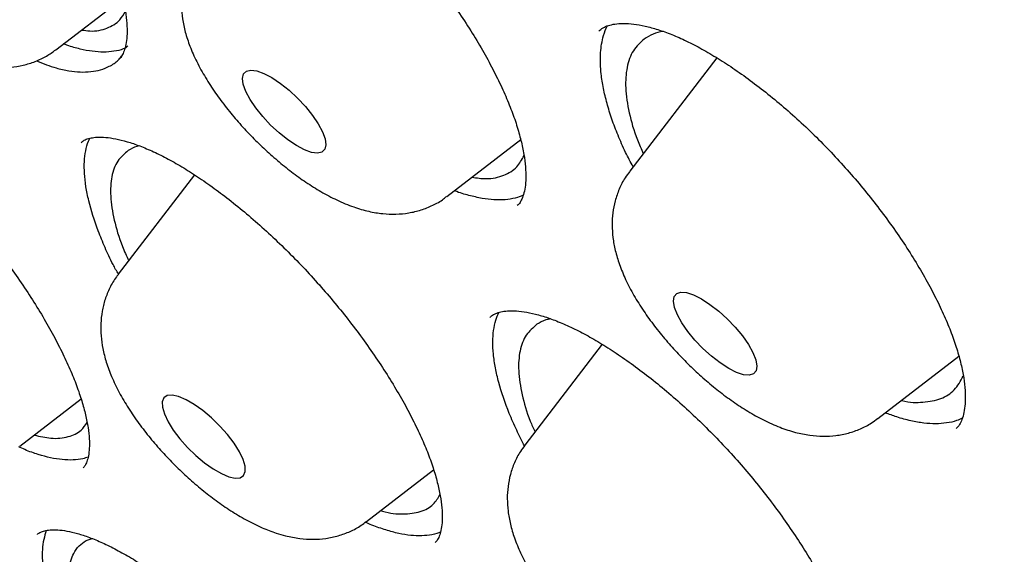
# Model space of a CAD drawing. Header units: millimetres. Extents: x 8 to 1577, y 12 to 2536.
# Tile 38 of 108: x 1318.57 to 1325.64, y 894.41 to 898.25. Entities that reach past the tile are written whole.
import ezdxf

# ---------------------------------------------------------------- set-up
doc = ezdxf.new("R2010")
doc.units = ezdxf.units.MM

msp = doc.modelspace()

# ---------------------------------------------------------------- linework, layer by layer
at = {"color": 7, "linetype": 'Continuous', "lineweight": 30}
for p, q in [((1318.8317, 898.0368), (1319.3118, 898.4071)), ((1323.5784, 897.98), (1322.953, 897.1636)), ((1319.0168, 897.3741), (1319.0125, 897.3689)), ((1321.6401, 896.9827), (1322.1702, 897.3916)), ((1319.8269, 897.1377), (1319.2795, 896.423)), ((1322.755, 895.9201), (1322.1997, 895.1953)), ((1324.7359, 895.3865), (1325.3173, 895.8349)), ((1318.572, 895.1873), (1319.0125, 895.527)), ((1321.0624, 894.6459), (1321.5448, 895.018)), ((1319.0486, 894.5101), (1319.0911, 894.5238))]:
    msp.add_line(p, q, dxfattribs=at)
at = {"color": 7, "linetype": 'Continuous', "lineweight": 30, "flags": 128}
for points in [[(1320.3254, 897.8671), (1320.383, 897.8367), (1320.4444, 897.7956), (1320.5069, 897.7457), (1320.5679, 897.6891), (1320.6247, 897.6282), (1320.6747, 897.5658), (1320.7158, 897.5046), (1320.7463, 897.4472), (1320.7646, 897.3962), (1320.7702, 897.3537), (1320.7627, 897.3217), (1320.7424, 897.3016), (1320.7103, 897.2941), (1320.6677, 897.2998), (1320.6165, 897.3182), (1320.5589, 897.3486), (1320.4975, 897.3896), (1320.4349, 897.4396), (1320.3739, 897.4962), (1320.3172, 897.5571), (1320.2672, 897.6195), (1320.226, 897.6807), (1320.1956, 897.7381), (1320.1772, 897.7891), (1320.1717, 897.8316), (1320.1792, 897.8636), (1320.1995, 897.8837), (1320.2316, 897.8911), (1320.2742, 897.8855), (1320.3254, 897.8671)], [(1323.4689, 896.2464), (1323.5298, 896.207), (1323.5924, 896.1584), (1323.6538, 896.1027), (1323.7114, 896.0423), (1323.7628, 895.98), (1323.8055, 895.9184), (1323.8378, 895.8602), (1323.8583, 895.8079), (1323.866, 895.7639), (1323.8606, 895.7301), (1323.8424, 895.7079), (1323.8122, 895.6983), (1323.7712, 895.7017), (1323.7213, 895.718), (1323.6646, 895.7465), (1323.6037, 895.7859), (1323.5411, 895.8346), (1323.4797, 895.8902), (1323.4221, 895.9506), (1323.3707, 896.0129), (1323.328, 896.0745), (1323.2957, 896.1327), (1323.2752, 896.185), (1323.2675, 896.229), (1323.2729, 896.2628), (1323.2911, 896.285), (1323.3213, 896.2946), (1323.3623, 896.2912), (1323.4122, 896.2749), (1323.4689, 896.2464)], [(1320.0737, 894.9677), (1320.1194, 894.9578), (1320.1552, 894.9609), (1320.1796, 894.9769), (1320.1914, 895.0051), (1320.1902, 895.0442), (1320.1761, 895.0926), (1320.1495, 895.1481), (1320.1118, 895.2084), (1320.0645, 895.2707), (1320.0097, 895.3324), (1319.9499, 895.3907), (1319.8875, 895.4431), (1319.8254, 895.4874), (1319.7663, 895.5215), (1319.7127, 895.544), (1319.667, 895.554), (1319.6312, 895.5509), (1319.6069, 895.5349), (1319.595, 895.5067), (1319.5962, 895.4676), (1319.6104, 895.4192), (1319.6369, 895.3636), (1319.6747, 895.3034), (1319.7219, 895.2411), (1319.7767, 895.1794), (1319.8366, 895.1211), (1319.8989, 895.0686), (1319.961, 895.0244), (1320.0201, 894.9903), (1320.0737, 894.9677)]]:
    msp.add_lwpolyline(points, dxfattribs=at)
at = {"color": 7, "linetype": 'Continuous', "lineweight": 30}
for points, knots in [([(1306.8673, 906.0963), (1306.8165, 906.047), (1306.7202, 905.9535), (1306.5984, 905.8247), (1306.5022, 905.7178), (1306.4215, 905.6238), (1306.3533, 905.541), (1306.2936, 905.4659), (1306.2373, 905.3925), (1306.183, 905.3194), (1306.1281, 905.2427), (1306.0705, 905.1594), (1306.0114, 905.0702), (1305.9554, 904.9819), (1305.907, 904.9025), (1305.8663, 904.8333), (1305.8289, 904.7679), (1305.7872, 904.6927), (1305.7376, 904.5993), (1305.68, 904.4853), (1305.6213, 904.362), (1305.5644, 904.2345), (1305.5118, 904.1087), (1305.4553, 903.9647), (1305.3972, 903.8041), (1305.3399, 903.6292), (1305.2916, 903.4665), (1305.2503, 903.3138), (1305.2139, 903.1663), (1305.1807, 903.018), (1305.15, 902.8654), (1305.1229, 902.7144), (1305.0984, 902.5599), (1305.0761, 902.3984), (1305.0551, 902.2184), (1305.0365, 902.0191), (1305.0227, 901.8197), (1305.0138, 901.6325), (1305.0091, 901.4703), (1305.007, 901.3254), (1305.007, 901.1986), (1305.0082, 901.0876), (1305.0107, 900.9636), (1305.0155, 900.8143), (1305.0244, 900.6296), (1305.0393, 900.3985), (1305.0635, 900.1142), (1305.1015, 899.7694), (1305.1541, 899.3855), (1305.2099, 899.0464), (1305.2621, 898.7643), (1305.3032, 898.5572), (1305.3452, 898.3574), (1305.3857, 898.1752), (1305.4228, 898.0152), (1305.4558, 897.8779), (1305.484, 897.7637), (1305.5069, 897.6729), (1305.5248, 897.6032), (1305.5411, 897.5409), (1305.5596, 897.4705), (1305.5841, 897.3789), (1305.6153, 897.2646), (1305.6553, 897.1215), (1305.7048, 896.9494), (1305.7622, 896.7559), (1305.8235, 896.5559), (1305.886, 896.3585), (1305.9742, 896.0871), (1306.0898, 895.7467), (1306.2346, 895.3418), (1306.3814, 894.9497), (1306.5368, 894.5518), (1306.7079, 894.1309), (1306.9003, 893.6763), (1307.1155, 893.1878), (1307.3567, 892.6618), (1307.6075, 892.1363), (1307.8628, 891.6199), (1308.1102, 891.1351), (1308.3568, 890.6654), (1308.5969, 890.2199), (1308.828, 889.8011), (1309.0478, 889.411), (1309.2363, 889.0826), (1309.3942, 888.8115), (1309.5194, 888.5989), (1309.6238, 888.4233), (1309.6991, 888.2974), (1309.7553, 888.204), (1309.8067, 888.1188), (1309.8706, 888.0133), (1309.9527, 887.8785), (1310.0543, 887.7129), (1310.1766, 887.5149), (1310.3184, 887.2875), (1310.4803, 887.0305), (1310.6606, 886.7476), (1310.9409, 886.313), (1311.3193, 885.7381), (1311.8276, 884.9866), (1312.3752, 884.1996), (1312.9628, 883.3792), (1313.6096, 882.5006), (1314.3194, 881.5641), (1315.0975, 880.5689), (1315.8889, 879.5862), (1316.6932, 878.6156), (1317.5087, 877.6584), (1318.3835, 876.6588), (1319.3228, 875.6157), (1320.3318, 874.5292), (1321.3604, 873.4546), (1322.4131, 872.3871), (1323.4883, 871.329), (1324.5842, 870.2825), (1325.6922, 869.256), (1326.8105, 868.2514), (1327.8592, 867.3384), (1328.8414, 866.5075), (1329.7612, 865.7495), (1330.7022, 864.9953), (1331.6632, 864.2469), (1332.6059, 863.5343), (1333.5201, 862.8637), (1334.3925, 862.2423), (1335.2462, 861.652), (1335.9285, 861.1944), (1336.4466, 860.8547), (1336.8073, 860.6216), (1337.1631, 860.3949), (1337.5056, 860.1798), (1337.8213, 859.9843), (1338.0967, 859.816), (1338.3149, 859.6841), (1338.4818, 859.5841), (1338.6119, 859.5066), (1338.7426, 859.4292), (1338.8936, 859.3404), (1339.0746, 859.2347), (1339.2833, 859.114), (1339.5147, 858.9816), (1339.7654, 858.84), (1340.0753, 858.6672), (1340.4496, 858.4622), (1340.8931, 858.2249), (1341.3684, 857.9772), (1341.8745, 857.7212), (1342.4231, 857.4527), (1342.987, 857.1873), (1343.5405, 856.9377), (1344.0468, 856.7189), (1344.5071, 856.528), (1344.9226, 856.3627), (1345.2947, 856.2204), (1345.663, 856.0848), (1346.0444, 855.9503), (1346.4562, 855.8124), (1346.8783, 855.679), (1347.2016, 855.5836), (1347.4191, 855.5223), (1347.5228, 855.4937), (1347.6114, 855.4697), (1347.6851, 855.45), (1347.7456, 855.4341), (1347.8035, 855.4191), (1347.8703, 855.4019), (1347.9658, 855.3777), (1348.0947, 855.3459), (1348.2601, 855.3064), (1348.4554, 855.2618), (1348.6793, 855.2134), (1348.961, 855.1565), (1349.2784, 855.0986), (1349.6102, 855.0455), (1349.9085, 855.0043), (1350.1745, 854.9729), (1350.4094, 854.9496), (1350.6135, 854.9328), (1350.7917, 854.9209), (1350.948, 854.9126), (1351.0877, 854.907), (1351.2162, 854.9033), (1351.345, 854.901), (1351.4855, 854.9003), (1351.6438, 854.9016), (1351.82, 854.9061), (1352.0449, 854.9161), (1352.3165, 854.9353), (1352.6324, 854.969), (1352.96, 855.017), (1353.2959, 855.0814), (1353.587, 855.1519), (1353.834, 855.2227), (1354.0271, 855.2849), (1354.203, 855.3478), (1354.3572, 855.408), (1354.4926, 855.4651), (1354.6732, 855.5462), (1354.9071, 855.6625), (1355.1328, 855.7918), (1355.293, 855.8926), (1355.3841, 855.9527), (1355.4568, 856.0027), (1355.5201, 856.0474), (1355.583, 856.0931), (1355.6573, 856.1489), (1355.7269, 856.2031), (1355.786, 856.2506), (1355.8299, 856.2868), (1355.868, 856.3187), (1355.9014, 856.3471), (1355.936, 856.3771), (1355.9817, 856.4173), (1356.0457, 856.4751), (1356.1299, 856.5538), (1356.2316, 856.6529), (1356.3036, 856.728), (1356.3427, 856.7688)], [0, 0, 0, 0, 0.003761, 0.007132, 0.010107, 0.012622, 0.01467, 0.016524, 0.018359, 0.020292, 0.022127, 0.024258, 0.026663, 0.02892, 0.030859, 0.032482, 0.033892, 0.035456, 0.037836, 0.040552, 0.043574, 0.046575, 0.049465, 0.052243, 0.056386, 0.060246, 0.063816, 0.067012, 0.070134, 0.073272, 0.076426, 0.079721, 0.082667, 0.085945, 0.089555, 0.093496, 0.097761, 0.101193, 0.10427, 0.10699, 0.109356, 0.111366, 0.113168, 0.116229, 0.119592, 0.123255, 0.128726, 0.134759, 0.141354, 0.148511, 0.151907, 0.155413, 0.158735, 0.16168, 0.164247, 0.166436, 0.168249, 0.169684, 0.170742, 0.171545, 0.172633, 0.174071, 0.17586, 0.177999, 0.180756, 0.183855, 0.186924, 0.189918, 0.192836, 0.19919, 0.205156, 0.210735, 0.21633, 0.22238, 0.228764, 0.235588, 0.242849, 0.250549, 0.257107, 0.263773, 0.270016, 0.275803, 0.281376, 0.286449, 0.291021, 0.294122, 0.296934, 0.299221, 0.300879, 0.301771, 0.302802, 0.30415, 0.305812, 0.307961, 0.310477, 0.313361, 0.316612, 0.32023, 0.324065, 0.333015, 0.341831, 0.352149, 0.362277, 0.372213, 0.384588, 0.396774, 0.408832, 0.420764, 0.432568, 0.444245, 0.457913, 0.471578, 0.485243, 0.498908, 0.512821, 0.526734, 0.540649, 0.554564, 0.56848, 0.579519, 0.590797, 0.602314, 0.61407, 0.626066, 0.636947, 0.647732, 0.65829, 0.668621, 0.673185, 0.677703, 0.682176, 0.686599, 0.690661, 0.694157, 0.697089, 0.698991, 0.700547, 0.702073, 0.704007, 0.706351, 0.709052, 0.712072, 0.71532, 0.718797, 0.724159, 0.729987, 0.736282, 0.743044, 0.750264, 0.758475, 0.76612, 0.773199, 0.779711, 0.785657, 0.791034, 0.795844, 0.801781, 0.807887, 0.814266, 0.820918, 0.822756, 0.82437, 0.825754, 0.826907, 0.827829, 0.828602, 0.829633, 0.830978, 0.833114, 0.835746, 0.838875, 0.842501, 0.846613, 0.852696, 0.858292, 0.863401, 0.868022, 0.872154, 0.875798, 0.878912, 0.881737, 0.884285, 0.886555, 0.888819, 0.891412, 0.894373, 0.897705, 0.901406, 0.907282, 0.913569, 0.920222, 0.927241, 0.934574, 0.938971, 0.943317, 0.947267, 0.950773, 0.953834, 0.956649, 0.963425, 0.970404, 0.973008, 0.975289, 0.977201, 0.978438, 0.980014, 0.981929, 0.984073, 0.985358, 0.986492, 0.987475, 0.988309, 0.989063, 0.990121, 0.991834, 0.994051, 0.996773, 1, 1, 1, 1]), ([(1307.8095, 903.9301), (1307.8517, 903.9658), (1307.9547, 904.0531), (1308.1312, 904.1791), (1308.3371, 904.3098), (1308.554, 904.4288), (1308.7812, 904.5367), (1309.0187, 904.6332), (1309.2663, 904.7184), (1309.524, 904.7922), (1309.7916, 904.8548), (1310.0691, 904.9061), (1310.3563, 904.946), (1310.6533, 904.9747), (1310.9598, 904.992), (1311.2758, 904.9979), (1311.6011, 904.9926), (1311.9356, 904.9758), (1312.2793, 904.9477), (1312.6319, 904.9081), (1312.9933, 904.8572), (1313.3633, 904.7948), (1313.7417, 904.7211), (1314.1285, 904.636), (1314.5232, 904.5396), (1314.9259, 904.4318), (1315.3363, 904.3128), (1315.7542, 904.1825), (1316.1794, 904.0411), (1316.6116, 903.8885), (1317.0507, 903.7248), (1317.4964, 903.5501), (1317.9486, 903.3645), (1318.407, 903.1681), (1318.8713, 902.9609), (1319.3414, 902.743), (1319.817, 902.5146), (1320.2979, 902.2757), (1320.7839, 902.0265), (1321.2746, 901.767), (1321.77, 901.4975), (1322.2696, 901.2179), (1322.7733, 900.9286), (1323.2809, 900.6294), (1323.7921, 900.3208), (1324.3066, 900.0027), (1324.8242, 899.6753), (1325.3446, 899.3388), (1325.8676, 898.9933), (1326.393, 898.6391), (1326.9205, 898.2762), (1327.4498, 897.9048), (1327.9807, 897.5252), (1328.5129, 897.1375), (1329.0461, 896.7418), (1329.5802, 896.3385), (1330.1148, 895.9276), (1330.6498, 895.5094), (1331.1847, 895.084), (1331.7195, 894.6517), (1332.2538, 894.2127), (1332.7873, 893.7671), (1333.3199, 893.3153), (1333.8512, 892.8573), (1334.3811, 892.3935), (1334.9092, 891.924), (1335.4353, 891.4491), (1335.9592, 890.969), (1336.4805, 890.4839), (1336.9991, 889.9941), (1337.5148, 889.4997), (1338.0271, 889.0011), (1338.536, 888.4985), (1339.0412, 887.992), (1339.5424, 887.482), (1340.0394, 886.9687), (1340.5319, 886.4524), (1341.0198, 885.9332), (1341.5027, 885.4114), (1341.9805, 884.8873), (1342.453, 884.3612), (1342.9198, 883.8332), (1343.3808, 883.3037), (1343.8358, 882.7728), (1344.2845, 882.2409), (1344.7268, 881.7082), (1345.1624, 881.1749), (1345.591, 880.6413), (1346.0126, 880.1077), (1346.4269, 879.5743), (1346.8337, 879.0414), (1347.2329, 878.5092), (1347.6241, 877.978), (1348.0073, 877.448), (1348.3822, 876.9195), (1348.7488, 876.3928), (1349.1067, 875.868), (1349.4559, 875.3456), (1349.7961, 874.8256), (1350.1272, 874.3083), (1350.4491, 873.7941), (1350.7616, 873.2832), (1351.0645, 872.7757), (1351.3577, 872.272), (1351.6411, 871.7723), (1351.9146, 871.2768), (1352.1779, 870.7858), (1352.431, 870.2995), (1352.6738, 869.8182), (1352.9061, 869.342), (1353.1279, 868.8713), (1353.339, 868.4063), (1353.5393, 867.9471), (1353.7288, 867.4941), (1353.9074, 867.0474), (1354.075, 866.6072), (1354.2314, 866.1739), (1354.3767, 865.7475), (1354.5109, 865.3284), (1354.6337, 864.9166), (1354.7452, 864.5125), (1354.8454, 864.1163), (1354.9343, 863.728), (1355.0117, 863.348), (1355.0777, 862.9763), (1355.1323, 862.6133), (1355.1754, 862.259), (1355.2071, 861.9137), (1355.2274, 861.5774), (1355.2363, 861.2504), (1355.2339, 860.9328), (1355.2201, 860.6246), (1355.195, 860.3262), (1355.1586, 860.0374), (1355.111, 859.7585), (1355.0522, 859.4894), (1354.9821, 859.2304), (1354.9009, 858.9813), (1354.8085, 858.7424), (1354.7048, 858.5135), (1354.5899, 858.295), (1354.4641, 858.0864), (1354.3257, 857.8895), (1354.2283, 857.7608), (1354.174, 857.7009), (1354.173, 857.6998)], [0, 0, 0, 0, 0.004999, 0.012211, 0.019409, 0.026591, 0.033754, 0.040896, 0.048018, 0.055121, 0.062207, 0.069278, 0.076337, 0.083385, 0.090426, 0.09746, 0.10449, 0.111516, 0.118541, 0.125565, 0.132588, 0.139611, 0.146634, 0.153659, 0.160684, 0.167711, 0.174739, 0.181769, 0.1888, 0.195833, 0.202867, 0.209902, 0.216939, 0.223977, 0.231017, 0.238058, 0.2451, 0.252143, 0.259187, 0.266233, 0.273279, 0.280326, 0.287374, 0.294423, 0.301472, 0.308522, 0.315573, 0.322624, 0.329676, 0.336729, 0.343782, 0.350836, 0.35789, 0.364944, 0.371999, 0.379054, 0.386109, 0.393165, 0.400221, 0.407277, 0.414334, 0.421391, 0.428448, 0.435505, 0.442562, 0.449619, 0.456677, 0.463735, 0.470792, 0.47785, 0.484908, 0.491966, 0.499024, 0.506082, 0.51314, 0.520198, 0.527255, 0.534313, 0.541371, 0.548429, 0.555486, 0.562544, 0.569601, 0.576658, 0.583715, 0.590772, 0.597829, 0.604885, 0.611941, 0.618997, 0.626053, 0.633108, 0.640163, 0.647218, 0.654272, 0.661326, 0.668379, 0.675432, 0.682484, 0.689536, 0.696587, 0.703637, 0.710687, 0.717737, 0.724785, 0.731833, 0.738879, 0.745925, 0.75297, 0.760014, 0.767056, 0.774098, 0.781138, 0.788177, 0.795215, 0.802252, 0.809286, 0.81632, 0.823352, 0.830382, 0.837411, 0.844438, 0.851464, 0.858489, 0.865512, 0.872534, 0.879556, 0.886578, 0.893599, 0.900622, 0.907647, 0.914674, 0.921705, 0.928742, 0.935787, 0.942841, 0.949908, 0.956988, 0.964085, 0.971201, 0.978336, 0.985493, 0.992669, 0.999863, 1, 1, 1, 1]), ([(1307.5851, 903.3472), (1307.5789, 903.3401), (1307.5178, 903.2705), (1307.4124, 903.1282), (1307.27, 902.9196), (1307.14, 902.6994), (1307.0211, 902.4687), (1306.9138, 902.2275), (1306.818, 901.9758), (1306.7338, 901.7137), (1306.6612, 901.4413), (1306.6005, 901.1588), (1306.5516, 900.8663), (1306.5146, 900.5641), (1306.4894, 900.2522), (1306.4762, 899.9308), (1306.475, 899.6003), (1306.4856, 899.2607), (1306.5082, 898.9122), (1306.5427, 898.5551), (1306.5889, 898.1896), (1306.647, 897.8157), (1306.7169, 897.4338), (1306.7984, 897.0441), (1306.8915, 896.6466), (1306.9963, 896.2416), (1307.1125, 895.8293), (1307.2402, 895.4099), (1307.3792, 894.9836), (1307.5295, 894.5505), (1307.691, 894.1109), (1307.8637, 893.665), (1308.0473, 893.2129), (1308.2419, 892.755), (1308.4473, 892.2913), (1308.6634, 891.8222), (1308.8901, 891.3477), (1309.1274, 890.8682), (1309.375, 890.3839), (1309.6329, 889.895), (1309.9009, 889.4017), (1310.1789, 888.9043), (1310.4668, 888.4029), (1310.7644, 887.8979), (1311.0717, 887.3894), (1311.3883, 886.8778), (1311.7143, 886.3631), (1312.0494, 885.8458), (1312.3934, 885.3259), (1312.7463, 884.8039), (1313.1078, 884.2798), (1313.4778, 883.754), (1313.856, 883.2268), (1314.2424, 882.6983), (1314.6366, 882.1688), (1315.0386, 881.6386), (1315.4482, 881.1079), (1315.865, 880.5769), (1316.2891, 880.046), (1316.72, 879.5154), (1317.1577, 878.9853), (1317.6019, 878.456), (1318.0524, 877.9277), (1318.509, 877.4007), (1318.9715, 876.8752), (1319.4397, 876.3516), (1319.9132, 875.8299), (1320.392, 875.3106), (1320.8758, 874.7938), (1321.3642, 874.2798), (1321.8572, 873.7688), (1322.3545, 873.2611), (1322.8558, 872.7569), (1323.3609, 872.2564), (1323.8695, 871.76), (1324.3815, 871.2678), (1324.8965, 870.7801), (1325.4143, 870.297), (1325.9347, 869.8189), (1326.4575, 869.346), (1326.9823, 868.8785), (1327.5089, 868.4165), (1328.0371, 867.9605), (1328.5666, 867.5104), (1329.0971, 867.0667), (1329.6285, 866.6294), (1330.1604, 866.1988), (1330.6927, 865.7751), (1331.2249, 865.3585), (1331.757, 864.9492), (1332.2887, 864.5474), (1332.8196, 864.1533), (1333.3495, 863.7671), (1333.8783, 863.389), (1334.4055, 863.0191), (1334.9311, 862.6576), (1335.4547, 862.3047), (1335.9761, 861.9605), (1336.495, 861.6253), (1337.0112, 861.2992), (1337.5245, 860.9824), (1338.0346, 860.6749), (1338.5413, 860.377), (1339.0443, 860.0888), (1339.5433, 859.8104), (1340.0383, 859.542), (1340.5289, 859.2836), (1341.0149, 859.0355), (1341.4961, 858.7978), (1341.9722, 858.5705), (1342.443, 858.3538), (1342.9084, 858.1477), (1343.3681, 857.9525), (1343.8219, 857.7681), (1344.2695, 857.5947), (1344.7109, 857.4323), (1345.1457, 857.2812), (1345.5738, 857.1412), (1345.995, 857.0126), (1346.409, 856.8953), (1346.8158, 856.7895), (1347.2151, 856.6953), (1347.6068, 856.6126), (1347.9905, 856.5416), (1348.3663, 856.4823), (1348.7339, 856.4347), (1349.0931, 856.3989), (1349.4437, 856.375), (1349.7855, 856.363), (1350.1185, 856.3629), (1350.4423, 856.3747), (1350.7568, 856.3985), (1351.0617, 856.4343), (1351.357, 856.482), (1351.6424, 856.5417), (1351.9177, 856.6132), (1352.1828, 856.6965), (1352.4374, 856.7916), (1352.6813, 856.8983), (1352.9145, 857.0166), (1353.1371, 857.1461), (1353.3478, 857.2878), (1353.4992, 857.3992), (1353.5768, 857.4669), (1353.5916, 857.4798)], [0, 0, 0, 0, 0.000796, 0.007771, 0.014753, 0.021745, 0.028751, 0.035773, 0.042812, 0.04987, 0.056945, 0.064036, 0.071142, 0.078262, 0.085392, 0.09253, 0.099676, 0.106827, 0.113982, 0.12114, 0.128299, 0.135458, 0.142618, 0.149777, 0.156935, 0.164092, 0.171248, 0.178402, 0.185554, 0.192706, 0.199855, 0.207003, 0.21415, 0.221295, 0.228439, 0.235582, 0.242723, 0.249863, 0.257003, 0.264141, 0.271278, 0.278414, 0.285549, 0.292683, 0.299817, 0.30695, 0.314082, 0.321214, 0.328345, 0.335475, 0.342605, 0.349735, 0.356864, 0.363992, 0.37112, 0.378248, 0.385376, 0.392503, 0.39963, 0.406756, 0.413883, 0.421009, 0.428135, 0.435261, 0.442386, 0.449512, 0.456637, 0.463762, 0.470888, 0.478013, 0.485138, 0.492263, 0.499388, 0.506513, 0.513638, 0.520763, 0.527888, 0.535013, 0.542138, 0.549263, 0.556388, 0.563514, 0.57064, 0.577765, 0.584891, 0.592017, 0.599144, 0.60627, 0.613397, 0.620524, 0.627651, 0.634779, 0.641907, 0.649035, 0.656164, 0.663293, 0.670423, 0.677553, 0.684684, 0.691815, 0.698947, 0.70608, 0.713213, 0.720347, 0.727482, 0.734617, 0.741754, 0.748891, 0.75603, 0.763169, 0.77031, 0.777452, 0.784595, 0.79174, 0.798886, 0.806033, 0.813182, 0.820332, 0.827484, 0.834638, 0.841793, 0.848949, 0.856107, 0.863267, 0.870427, 0.877588, 0.88475, 0.891911, 0.89907, 0.906228, 0.913381, 0.92053, 0.927673, 0.934807, 0.94193, 0.949041, 0.956138, 0.963218, 0.97028, 0.977325, 0.984351, 0.99136, 0.998355, 1, 1, 1, 1]), ([(1316.783, 900.8879), (1316.7861, 900.8906), (1316.7958, 900.8989), (1316.8161, 900.9103), (1316.8518, 900.9213), (1316.8991, 900.9272), (1316.959, 900.9258), (1317.0315, 900.9152), (1317.1137, 900.8944), (1317.2048, 900.8629), (1317.3035, 900.8203), (1317.4085, 900.7667), (1317.5185, 900.7023), (1317.633, 900.6273), (1317.7516, 900.5419), (1317.874, 900.4459), (1317.9986, 900.3404), (1318.1235, 900.2265), (1318.2471, 900.1058), (1318.3674, 899.9798), (1318.4831, 899.8502), (1318.5937, 899.7173), (1318.6995, 899.5813), (1318.8004, 899.4423), (1318.8954, 899.3016), (1318.9832, 899.1609), (1319.0628, 899.0219), (1319.1332, 898.8865), (1319.1936, 898.7565), (1319.2435, 898.6336), (1319.2829, 898.5185), (1319.3122, 898.4116), (1319.3318, 898.3136), (1319.342, 898.2258), (1319.3435, 898.1497), (1319.3373, 898.0863), (1319.3254, 898.0364), (1319.3095, 898.0001), (1319.297, 897.9803), (1319.2886, 897.9732), (1319.2865, 897.9714)], [0, 0, 0, 0, 0.01389, 0.043671, 0.070252, 0.095563, 0.122371, 0.14873, 0.175069, 0.201524, 0.22811, 0.254763, 0.281354, 0.307841, 0.334971, 0.362606, 0.390591, 0.418756, 0.446902, 0.47484, 0.502445, 0.529677, 0.557155, 0.584938, 0.61294, 0.641052, 0.669122, 0.697009, 0.724598, 0.751793, 0.778466, 0.805102, 0.831678, 0.858139, 0.884428, 0.910561, 0.936688, 0.963156, 0.990972, 1, 1, 1, 1]), ([(1319.6109, 899.8036), (1319.6129, 899.8057), (1319.6227, 899.8156), (1319.6428, 899.8287), (1319.6796, 899.8429), (1319.7272, 899.8517), (1319.7874, 899.8536), (1319.8602, 899.8462), (1319.9426, 899.8289), (1320.0339, 899.801), (1320.1329, 899.7622), (1320.238, 899.7123), (1320.3486, 899.6516), (1320.4638, 899.5802), (1320.5838, 899.4982), (1320.7076, 899.4055), (1320.8337, 899.3031), (1320.9601, 899.1923), (1321.0851, 899.0745), (1321.2068, 898.9512), (1321.3241, 898.8238), (1321.4366, 898.6926), (1321.5445, 898.5578), (1321.6475, 898.4197), (1321.7445, 898.2795), (1321.8344, 898.1391), (1321.9159, 898.0001), (1321.988, 897.8645), (1322.0501, 897.7339), (1322.1016, 897.61), (1322.1427, 897.4933), (1322.1735, 897.3844), (1322.1945, 897.2839), (1322.2059, 897.1933), (1322.2082, 897.1139), (1322.2026, 897.0471), (1322.1907, 896.9933), (1322.1741, 896.953), (1322.1596, 896.9291), (1322.1492, 896.9198), (1322.1459, 896.9168)], [0, 0, 0, 0, 0.008255, 0.040582, 0.067999, 0.093765, 0.121093, 0.14766, 0.17406, 0.200472, 0.226942, 0.253422, 0.279717, 0.306155, 0.333216, 0.360761, 0.38863, 0.416651, 0.444617, 0.472351, 0.499744, 0.526884, 0.5543, 0.582012, 0.609929, 0.63794, 0.665889, 0.693642, 0.721091, 0.748148, 0.7748, 0.801412, 0.82799, 0.854462, 0.880773, 0.906934, 0.933085, 0.959541, 0.987205, 1, 1, 1, 1]), ([(1317.0493, 899.8122), (1317.0443, 899.8065), (1317.0192, 899.7772), (1316.9862, 899.7163), (1316.9516, 899.6327), (1316.9307, 899.546), (1316.9215, 899.458), (1316.9237, 899.3681), (1316.937, 899.2755), (1316.9624, 899.1777), (1317.0014, 899.0729), (1317.0549, 898.9624), (1317.121, 898.8504), (1317.196, 898.741), (1317.2775, 898.6362), (1317.3644, 898.5358), (1317.456, 898.4399), (1317.5518, 898.3489), (1317.6513, 898.2633), (1317.7539, 898.1839), (1317.8599, 898.1111), (1317.9702, 898.0456), (1318.087, 897.9883), (1318.2018, 897.9459), (1318.3112, 897.9197), (1318.4099, 897.9084), (1318.5045, 897.9099), (1318.5958, 897.9239), (1318.6832, 897.9509), (1318.7627, 897.9877), (1318.8089, 898.0212), (1318.8304, 898.0368)], [0, 0, 0, 0, 0.007136, 0.036323, 0.064981, 0.093519, 0.122417, 0.152297, 0.184001, 0.218633, 0.257261, 0.299598, 0.342269, 0.38331, 0.422949, 0.461698, 0.499985, 0.538155, 0.576475, 0.61523, 0.65483, 0.695841, 0.739072, 0.785448, 0.822439, 0.855857, 0.887093, 0.917035, 0.946223, 0.974989, 1, 1, 1, 1]), ([(1319.8566, 898.7576), (1319.841, 898.7359), (1319.8074, 898.6894), (1319.7714, 898.61), (1319.7454, 898.5244), (1319.732, 898.4368), (1319.73, 898.3477), (1319.7391, 898.2563), (1319.7599, 898.1607), (1319.7936, 898.0586), (1319.8418, 897.9498), (1319.9036, 897.8378), (1319.9758, 897.727), (1320.055, 897.6204), (1320.14, 897.5184), (1320.2299, 897.4208), (1320.3243, 897.3279), (1320.4224, 897.2402), (1320.5239, 897.1585), (1320.6286, 897.0831), (1320.7371, 897.0149), (1320.8512, 896.9543), (1320.965, 896.9069), (1321.0749, 896.8747), (1321.1761, 896.8576), (1321.2723, 896.8536), (1321.3649, 896.8623), (1321.4544, 896.8833), (1321.5386, 896.9178), (1321.6009, 896.9514), (1321.6312, 896.9774), (1321.6383, 896.9835)], [0, 0, 0, 0, 0.025197, 0.054014, 0.082556, 0.111266, 0.140706, 0.171626, 0.205041, 0.242112, 0.283294, 0.326352, 0.368033, 0.408144, 0.44718, 0.485608, 0.523797, 0.562055, 0.600619, 0.639863, 0.680285, 0.722596, 0.767739, 0.806801, 0.841588, 0.873646, 0.904077, 0.933552, 0.962479, 0.991114, 1, 1, 1, 1]), ([(1319.0161, 898.179), (1319.0361, 898.1761), (1319.1068, 898.1657), (1319.2002, 898.1891), (1319.2875, 898.2361), (1319.3181, 898.2915), (1319.3304, 898.3138)], [0, 0, 0, 0, 0.1304949, 0.4619146, 0.7840144, 1, 1, 1, 1]), ([(1322.7305, 898.1712), (1322.7404, 898.1797), (1322.7584, 898.1953), (1322.7972, 898.212), (1322.8455, 898.2234), (1322.9063, 898.2279), (1322.9799, 898.2233), (1323.063, 898.2089), (1323.1549, 898.1839), (1323.2545, 898.1481), (1323.3604, 898.1014), (1323.4718, 898.0437), (1323.5883, 897.9754), (1323.7098, 897.8963), (1323.8352, 897.8065), (1323.9629, 897.707), (1324.0909, 897.599), (1324.2175, 897.4839), (1324.3407, 897.3632), (1324.4595, 897.238), (1324.5738, 897.1087), (1324.6837, 896.9753), (1324.7888, 896.8383), (1324.8878, 896.6991), (1324.9796, 896.5593), (1325.0629, 896.4209), (1325.1367, 896.2856), (1325.2004, 896.155), (1325.2533, 896.0308), (1325.2957, 895.9134), (1325.3279, 895.8032), (1325.3501, 895.7011), (1325.3624, 895.6086), (1325.3655, 895.5271), (1325.3604, 895.4578), (1325.3486, 895.4014), (1325.3315, 895.3581), (1325.3154, 895.3307), (1325.3033, 895.3194), (1325.2989, 895.3153)], [0, 0, 0, 0, 0.034382, 0.062572, 0.088818, 0.116692, 0.143562, 0.17012, 0.196623, 0.223122, 0.249587, 0.275819, 0.30234, 0.329466, 0.357056, 0.384946, 0.412962, 0.440889, 0.468564, 0.49589, 0.523027, 0.550499, 0.57826, 0.606215, 0.63425, 0.662202, 0.689948, 0.71738, 0.744417, 0.771087, 0.797788, 0.824461, 0.851036, 0.877459, 0.903743, 0.930022, 0.956601, 0.984335, 1, 1, 1, 1]), ([(1322.9782, 897.1966), (1322.9595, 897.2309), (1322.9173, 897.3082), (1322.8689, 897.4222), (1322.8236, 897.5403), (1322.7887, 897.653), (1322.7627, 897.7614), (1322.744, 897.8801), (1322.7393, 898.0044), (1322.7557, 898.1115), (1322.7762, 898.1783), (1322.791, 898.2037), (1322.7941, 898.209)], [0, 0, 0, 0, 0.080185, 0.18086, 0.278385, 0.376595, 0.475846, 0.576528, 0.723291, 0.872432, 0.973504, 1, 1, 1, 1]), ([(1323.1923, 898.1691), (1323.1677, 898.1637), (1323.1168, 898.1525), (1323.077, 898.1273), (1323.0565, 898.1143)], [0, 0, 0, 0, 0.483245, 1, 1, 1, 1]), ([(1319.3486, 898.0625), (1319.3381, 898.0553), (1319.3101, 898.0363), (1319.2491, 898.025), (1319.1753, 898.0185), (1319.0937, 898.0241), (1319.0058, 898.0412), (1318.9363, 898.0598), (1318.8947, 898.0759), (1318.8866, 898.0791)], [0, 0, 0, 0, 0.103884, 0.276119, 0.449606, 0.617683, 0.786971, 0.958089, 1, 1, 1, 1]), ([(1323.0565, 898.1143), (1323.0286, 898.0886), (1322.9721, 898.0364), (1322.9295, 897.9151), (1322.9187, 897.7648), (1322.9453, 897.5883), (1322.9898, 897.4278), (1323.0362, 897.3245), (1323.051, 897.2916)], [0, 0, 0, 0, 0.1809863, 0.3672226, 0.5482083, 0.734439, 0.9154866, 1, 1, 1, 1]), ([(1316.5156, 897.9358), (1316.5184, 897.9376), (1316.5266, 897.9431), (1316.5466, 897.9515), (1316.5835, 897.959), (1316.6339, 897.9608), (1316.6977, 897.9543), (1316.772, 897.9384), (1316.8563, 897.9122), (1316.9493, 897.8752), (1317.05, 897.8271), (1317.1569, 897.768), (1317.2683, 897.6984), (1317.3838, 897.6187), (1317.5031, 897.529), (1317.6259, 897.4291), (1317.7507, 897.32), (1317.8757, 897.2031), (1317.9991, 897.0799), (1318.1191, 896.952), (1318.2344, 896.821), (1318.3442, 896.6875), (1318.4489, 896.5518), (1318.5483, 896.4138), (1318.6418, 896.2746), (1318.728, 896.1359), (1318.8059, 895.9996), (1318.8746, 895.8674), (1318.9331, 895.7412), (1318.9811, 895.6226), (1319.0185, 895.5126), (1319.0459, 895.4115), (1319.0636, 895.3201), (1319.0721, 895.2394), (1319.0722, 895.171), (1319.0655, 895.1159), (1319.0539, 895.0747), (1319.0401, 895.0464), (1319.031, 895.0361), (1319.0263, 895.0308)], [0, 0, 0, 0, 0.014113, 0.04167, 0.067215, 0.09431, 0.120657, 0.146981, 0.173523, 0.200343, 0.22738, 0.254529, 0.2817, 0.308594, 0.336141, 0.364199, 0.392617, 0.421226, 0.449829, 0.478228, 0.506295, 0.533968, 0.561744, 0.589875, 0.61823, 0.646699, 0.675129, 0.703371, 0.731301, 0.758813, 0.785787, 0.812577, 0.839311, 0.865897, 0.892291, 0.91854, 0.944841, 0.971715, 1, 1, 1, 1]), ([(1318.6929, 897.9577), (1318.7403, 897.9387), (1318.8218, 897.906), (1318.9237, 897.8851), (1319.0075, 897.8758), (1319.084, 897.8782), (1319.154, 897.8914), (1319.2202, 897.9183), (1319.2711, 897.9507), (1319.2949, 897.9817), (1319.3026, 897.9918)], [0, 0, 0, 0, 0.171496, 0.294425, 0.413533, 0.533497, 0.656105, 0.779607, 0.928205, 1, 1, 1, 1]), ([(1319.0151, 897.3724), (1319.018, 897.3748), (1319.0271, 897.3826), (1319.0465, 897.3933), (1319.0812, 897.4041), (1319.1279, 897.4099), (1319.1874, 897.4087), (1319.2597, 897.3984), (1319.3418, 897.3782), (1319.4331, 897.3473), (1319.5322, 897.3055), (1319.6378, 897.2527), (1319.7486, 897.1892), (1319.8639, 897.1152), (1319.9835, 897.031), (1320.107, 896.9364), (1320.2329, 896.8322), (1320.3593, 896.7198), (1320.4844, 896.6005), (1320.6064, 896.4761), (1320.7239, 896.348), (1320.8363, 896.2167), (1320.9439, 896.0824), (1321.0466, 895.9451), (1321.1434, 895.8061), (1321.2332, 895.667), (1321.3147, 895.5296), (1321.387, 895.3958), (1321.4493, 895.2672), (1321.5009, 895.1457), (1321.542, 895.032), (1321.5729, 894.9264), (1321.5939, 894.8297), (1321.6054, 894.7431), (1321.6081, 894.6682), (1321.603, 894.6061), (1321.5921, 894.5574), (1321.5773, 894.5223), (1321.5655, 894.5032), (1321.5574, 894.4964), (1321.5552, 894.4945)], [0, 0, 0, 0, 0.013912, 0.043179, 0.069516, 0.094684, 0.121331, 0.147612, 0.173909, 0.200357, 0.226959, 0.253644, 0.280314, 0.306805, 0.333946, 0.361595, 0.389599, 0.417788, 0.445963, 0.473933, 0.501571, 0.528829, 0.556292, 0.584076, 0.612082, 0.640201, 0.668282, 0.696183, 0.723786, 0.750991, 0.777676, 0.804295, 0.830852, 0.857288, 0.883545, 0.909637, 0.93572, 0.962144, 0.989952, 1, 1, 1, 1]), ([(1319.2802, 896.424), (1319.267, 896.4472), (1319.23, 896.5127), (1319.1835, 896.6162), (1319.1182, 896.7731), (1319.0727, 896.9201), (1319.0456, 897.0545), (1319.0351, 897.1485), (1319.0344, 897.2345), (1319.0441, 897.3115), (1319.0575, 897.3672), (1319.0711, 897.3938), (1319.0747, 897.4008)], [0, 0, 0, 0, 0.0557421, 0.1569418, 0.2596094, 0.4588914, 0.5600314, 0.6626312, 0.7619111, 0.8618961, 0.964075, 1, 1, 1, 1]), ([(1319.3508, 897.3125), (1319.3238, 897.2896), (1319.269, 897.2433), (1319.2282, 897.1302), (1319.2187, 896.9875), (1319.2457, 896.8176), (1319.2911, 896.6595), (1319.3383, 896.5554), (1319.3542, 896.5205)], [0, 0, 0, 0, 0.179764, 0.364742, 0.544505, 0.729477, 0.909313, 1, 1, 1, 1]), ([(1319.4324, 897.3461), (1319.4261, 897.345), (1319.3946, 897.3392), (1319.3702, 897.3244), (1319.3508, 897.3125)], [0, 0, 0, 0, 0.201738, 1, 1, 1, 1]), ([(1321.8191, 897.1207), (1321.8545, 897.116), (1321.9419, 897.1042), (1322.0507, 897.1303), (1322.144, 897.1847), (1322.1784, 897.2477), (1322.1941, 897.2765)], [0, 0, 0, 0, 0.196167, 0.484395, 0.764577, 1, 1, 1, 1]), ([(1322.9539, 897.1618), (1322.9423, 897.147), (1322.9118, 897.1079), (1322.8765, 897.0363), (1322.8468, 896.9515), (1322.8303, 896.8643), (1322.8252, 896.7756), (1322.8314, 896.685), (1322.8489, 896.5908), (1322.879, 896.4906), (1322.9233, 896.3833), (1322.9817, 896.2716), (1323.0515, 896.16), (1323.1291, 896.0523), (1323.2126, 895.949), (1323.3012, 895.8503), (1323.3945, 895.7561), (1323.4917, 895.6669), (1323.5923, 895.5835), (1323.6961, 895.5064), (1323.8035, 895.4362), (1323.9158, 895.3735), (1324.0292, 895.3226), (1324.1396, 895.2862), (1324.2428, 895.2651), (1324.3402, 895.2573), (1324.4338, 895.2622), (1324.5243, 895.2796), (1324.6102, 895.3102), (1324.6812, 895.3456), (1324.7192, 895.376), (1324.7334, 895.3873)], [0, 0, 0, 0, 0.017723, 0.046679, 0.075249, 0.10386, 0.133033, 0.163462, 0.196085, 0.232062, 0.272201, 0.31526, 0.357386, 0.397866, 0.437133, 0.475677, 0.51389, 0.552101, 0.590543, 0.629556, 0.669597, 0.71131, 0.755595, 0.796051, 0.831933, 0.864649, 0.895468, 0.925167, 0.954218, 0.982914, 1, 1, 1, 1]), ([(1322.1882, 896.9911), (1322.1697, 896.9839), (1322.13, 896.9683), (1322.0354, 896.9544), (1321.924, 896.9596), (1321.7985, 896.9903), (1321.7327, 897.0073), (1321.6955, 897.024), (1321.6944, 897.0245)], [0, 0, 0, 0, 0.148168, 0.319777, 0.653268, 0.822575, 0.994348, 1, 1, 1, 1]), ([(1319.2804, 896.422), (1319.2757, 896.4165), (1319.2507, 896.3875), (1319.2176, 896.3268), (1319.1827, 896.2434), (1319.1616, 896.1567), (1319.1522, 896.0687), (1319.1542, 895.9789), (1319.1674, 895.8863), (1319.1925, 895.7886), (1319.2313, 895.6839), (1319.2845, 895.5736), (1319.3504, 895.4615), (1319.4253, 895.3521), (1319.5067, 895.2471), (1319.5935, 895.1467), (1319.6851, 895.0507), (1319.7808, 894.9596), (1319.8802, 894.8739), (1319.9828, 894.7944), (1320.0887, 894.7214), (1320.199, 894.656), (1320.3072, 894.6018), (1320.3803, 894.5755), (1320.4141, 894.5633)], [0, 0, 0, 0, 0.0088569, 0.0465001, 0.0834524, 0.1202408, 0.1574811, 0.1959697, 0.2367889, 0.2813551, 0.3310573, 0.3855762, 0.4406168, 0.4935632, 0.5446898, 0.5946595, 0.6440244, 0.6932311, 0.7426255, 0.7925726, 0.8435995, 0.8964294, 0.9520997, 1, 1, 1, 1]), ([(1321.9497, 896.1137), (1321.9515, 896.1155), (1321.9604, 896.1247), (1321.9793, 896.137), (1322.0146, 896.1509), (1322.0612, 896.1598), (1322.1204, 896.1619), (1322.1926, 896.1552), (1322.2747, 896.1387), (1322.3658, 896.1117), (1322.4649, 896.0738), (1322.5704, 896.0252), (1322.6815, 895.9657), (1322.7975, 895.8957), (1322.9183, 895.8152), (1323.0432, 895.7241), (1323.1706, 895.6234), (1323.2985, 895.5143), (1323.4251, 895.3982), (1323.5487, 895.2767), (1323.6678, 895.1511), (1323.7823, 895.0217), (1323.8922, 894.8887), (1323.9973, 894.7524), (1324.0965, 894.6141), (1324.1886, 894.4753), (1324.2724, 894.338), (1324.3469, 894.2039), (1324.4112, 894.0748), (1324.4649, 893.9522), (1324.5079, 893.8368), (1324.5408, 893.729), (1324.5636, 893.6296), (1324.5766, 893.54), (1324.5805, 893.4616), (1324.5763, 893.3957), (1324.5657, 893.3429), (1324.5504, 893.3036), (1324.5365, 893.2799), (1324.5264, 893.2707), (1324.5229, 893.2675)], [0, 0, 0, 0, 0.007955, 0.03967, 0.066865, 0.092483, 0.119644, 0.146113, 0.172462, 0.198846, 0.225312, 0.251811, 0.278149, 0.304575, 0.331632, 0.359179, 0.387056, 0.415091, 0.443078, 0.470838, 0.498258, 0.525393, 0.552797, 0.5805, 0.608412, 0.636423, 0.664376, 0.692136, 0.719593, 0.746655, 0.773294, 0.799886, 0.82644, 0.852883, 0.879157, 0.905269, 0.931361, 0.95774, 0.985319, 1, 1, 1, 1]), ([(1322.1974, 895.1891), (1322.1783, 895.2268), (1322.1379, 895.3064), (1322.0705, 895.4618), (1322.0191, 895.6126), (1321.987, 895.7514), (1321.9727, 895.8492), (1321.9684, 895.9393), (1321.9743, 896.0211), (1321.9884, 896.0921), (1322.0054, 896.131), (1322.0132, 896.1488)], [0, 0, 0, 0, 0.093858, 0.19803, 0.400304, 0.502962, 0.6071, 0.707913, 0.809441, 0.913197, 1, 1, 1, 1]), ([(1322.3855, 896.1028), (1322.3738, 896.1006), (1322.3364, 896.0935), (1322.3072, 896.076), (1322.287, 896.0638)], [0, 0, 0, 0, 0.31044, 1, 1, 1, 1]), ([(1322.287, 896.0638), (1322.2593, 896.0402), (1322.2031, 895.9923), (1322.1606, 895.8772), (1322.1497, 895.733), (1322.1763, 895.5618), (1322.2181, 895.4116), (1322.261, 895.3165), (1322.2727, 895.2906)], [0, 0, 0, 0, 0.1840353, 0.3734089, 0.5574435, 0.7468116, 0.9309097, 1, 1, 1, 1]), ([(1324.9053, 895.5172), (1324.9066, 895.5168), (1324.9651, 895.5), (1325.0638, 895.5007), (1325.192, 895.5236), (1325.2915, 895.586), (1325.3304, 895.6561), (1325.3499, 895.6915)], [0, 0, 0, 0, 0.005684, 0.251311, 0.504056, 0.749789, 1, 1, 1, 1]), ([(1325.342, 895.3885), (1325.3289, 895.3824), (1325.2949, 895.3663), (1325.2075, 895.3478), (1325.0969, 895.3469), (1324.9727, 895.3688), (1324.88, 895.3933), (1324.8167, 895.417), (1324.7889, 895.4274)], [0, 0, 0, 0, 0.098665, 0.256614, 0.562227, 0.719082, 0.877077, 1, 1, 1, 1]), ([(1318.6758, 895.2673), (1318.7164, 895.2582), (1318.8088, 895.2373), (1318.9217, 895.2512), (1319.0101, 895.2893), (1319.0422, 895.3387), (1319.0549, 895.3584)], [0, 0, 0, 0, 0.230664, 0.524638, 0.810281, 1, 1, 1, 1]), ([(1319.0623, 895.1093), (1319.0497, 895.1049), (1319.0171, 895.0934), (1318.955, 895.087), (1318.8531, 895.0896), (1318.7361, 895.1159), (1318.6277, 895.1536), (1318.5789, 895.1758), (1318.564, 895.1826)], [0, 0, 0, 0, 0.103798, 0.269953, 0.437314, 0.76251, 0.927601, 1, 1, 1, 1]), ([(1322.201, 895.194), (1322.1897, 895.1795), (1322.1593, 895.1409), (1322.124, 895.0698), (1322.0941, 894.985), (1322.0772, 894.8978), (1322.072, 894.8092), (1322.0779, 894.7186), (1322.0952, 894.6245), (1322.125, 894.5244), (1322.169, 894.4173), (1322.2271, 894.3057), (1322.2967, 894.194), (1322.3742, 894.0862), (1322.4575, 893.9829), (1322.5461, 893.884), (1322.6393, 893.7897), (1322.7364, 893.7005), (1322.837, 893.6169), (1322.9407, 893.5398), (1323.0496, 893.4677), (1323.1241, 893.4279), (1323.1629, 893.4072)], [0, 0, 0, 0, 0.024291, 0.064951, 0.105058, 0.14521, 0.186135, 0.228797, 0.27451, 0.324898, 0.381121, 0.441521, 0.500699, 0.557563, 0.612706, 0.666823, 0.720466, 0.774097, 0.828044, 0.882782, 0.938948, 1, 1, 1, 1]), ([(1321.165, 894.7251), (1321.169, 894.7237), (1321.2291, 894.703), (1321.3281, 894.6968), (1321.4526, 894.7115), (1321.5426, 894.7593), (1321.576, 894.8153), (1321.5905, 894.8397)], [0, 0, 0, 0, 0.01827, 0.276696, 0.542616, 0.80106, 1, 1, 1, 1]), ([(1320.4141, 894.5633), (1320.4364, 894.5565), (1320.4915, 894.5397), (1320.5792, 894.5232), (1320.6763, 894.5166), (1320.7696, 894.5229), (1320.8597, 894.5415), (1320.9451, 894.5734), (1321.013, 894.6083), (1321.0483, 894.6372), (1321.06, 894.6467)], [0, 0, 0, 0, 0.1076715, 0.2664762, 0.4111464, 0.5478111, 0.679749, 0.8089614, 0.9366922, 1, 1, 1, 1]), ([(1321.5938, 894.5699), (1321.59, 894.5681), (1321.5668, 894.5572), (1321.5159, 894.5473), (1321.4174, 894.5397), (1321.3033, 894.5546), (1321.1766, 894.5929), (1321.1045, 894.6168), (1321.0612, 894.6387), (1321.0542, 894.6422)], [0, 0, 0, 0, 0.030704, 0.18822, 0.346884, 0.654753, 0.81105, 0.969621, 1, 1, 1, 1]), ([(1318.6983, 894.5533), (1318.6987, 894.5538), (1318.7048, 894.5617), (1318.7176, 894.5688), (1318.748, 894.5807), (1318.7882, 894.5872), (1318.8415, 894.5877), (1318.908, 894.5795), (1318.9847, 894.5617), (1319.0707, 894.5335), (1319.1646, 894.4946), (1319.2659, 894.4448), (1319.3738, 894.3843), (1319.4883, 894.3128), (1319.6082, 894.2304), (1319.7321, 894.1379), (1319.858, 894.0364), (1319.984, 893.9272), (1320.1085, 893.8117), (1320.2301, 893.691), (1320.3487, 893.5656), (1320.4643, 893.4354), (1320.5766, 893.301), (1320.6842, 893.1635), (1320.786, 893.0246), (1320.8806, 892.886), (1320.9668, 892.7496), (1321.0437, 892.6169), (1321.1106, 892.4895), (1321.1675, 892.3679), (1321.2146, 892.2527), (1321.2517, 892.1445), (1321.2789, 892.0449), (1321.2962, 891.9556), (1321.3041, 891.8781), (1321.3038, 891.8138), (1321.2969, 891.7636), (1321.2859, 891.7281), (1321.2746, 891.7067), (1321.2669, 891.6987), (1321.2634, 891.695)], [0, 0, 0, 0, 0.002581, 0.040116, 0.066792, 0.091964, 0.118648, 0.144636, 0.170511, 0.196425, 0.222414, 0.24825, 0.274439, 0.301302, 0.328684, 0.356412, 0.384304, 0.412149, 0.439771, 0.467067, 0.494169, 0.521593, 0.54932, 0.577258, 0.605297, 0.633283, 0.661091, 0.688616, 0.715778, 0.742578, 0.769389, 0.796178, 0.822842, 0.849265, 0.875341, 0.901019, 0.926386, 0.951757, 0.977738, 1, 1, 1, 1]), ([(1318.7613, 894.5818), (1318.7494, 894.5389), (1318.7313, 894.474), (1318.7331, 894.364), (1318.7469, 894.2441), (1318.7804, 894.1092), (1318.8327, 893.9628), (1318.8898, 893.8251), (1318.9459, 893.719), (1318.9801, 893.6544)], [0, 0, 0, 0, 0.205346, 0.309933, 0.416037, 0.622785, 0.727723, 0.834209, 1, 1, 1, 1]), ([(1319.0531, 893.7497), (1319.0449, 893.7665), (1319.0032, 893.852), (1318.9576, 893.9933), (1318.9207, 894.1643), (1318.9205, 894.3089), (1318.9501, 894.4078), (1318.9953, 894.4733), (1319.0308, 894.4978), (1319.0486, 894.5101)], [0, 0, 0, 0, 0.043955, 0.223516, 0.408286, 0.587797, 0.772517, 0.885626, 1, 1, 1, 1])]:
    msp.add_open_spline(points, degree=3, knots=knots, dxfattribs=at)

doc.saveas('drawing.dxf')
